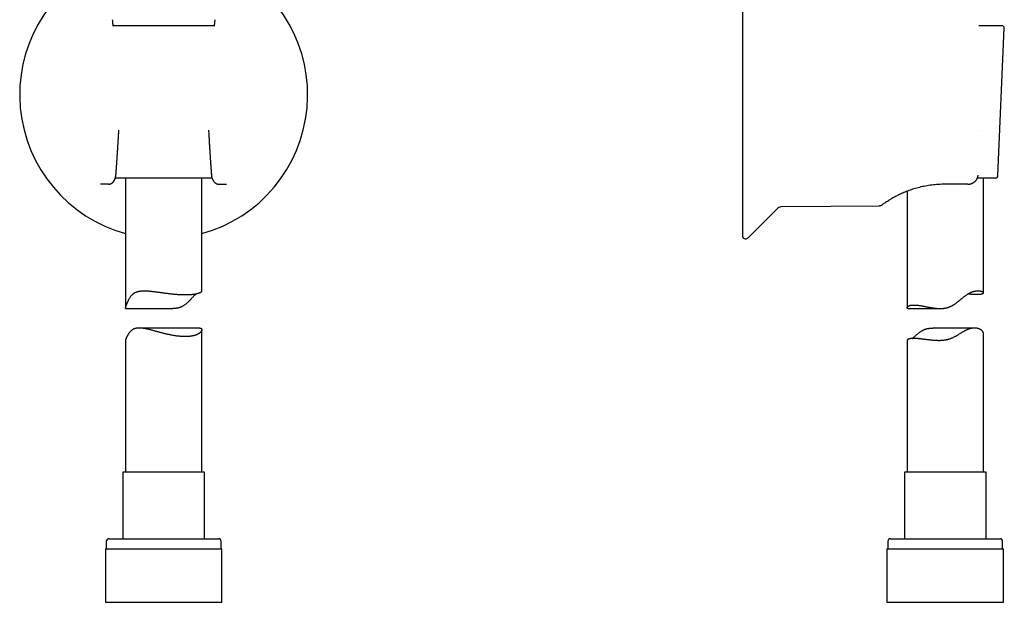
# Model space of a CAD drawing. Header units: millimetres. Extents: x 8 to 853, y 12 to 811.
# Tile 41 of 52: x 463 to 656, y 493 to 608. Entities that reach past the tile are written whole.
import ezdxf

# ---------------------------------------------------------------- set-up
doc = ezdxf.new("R2010")
doc.units = ezdxf.units.MM

msp = doc.modelspace()

# ---------------------------------------------------------------- linework, layer by layer
at = {"color": 7, "linetype": 'Continuous', "lineweight": 30}
for p, q in [((604.9, 620.97), (604.9, 565.28)), ((481.01, 606.74), (500.91, 606.74)), ((651.44, 606.74), (655.93, 606.74)), ((655.17, 577.22), (656.43, 606.22)), ((482.12, 586.04), (482.12, 586.16)), ((482.12, 586.04), (482.12, 586.04)), ((499.8, 586.16), (499.8, 586.04)), ((496.54, 576.74), (481.44, 576.74)), ((483.46, 576.74), (483.46, 551.14)), ((500.47, 576.74), (496.54, 576.74)), ((498.46, 554.49), (498.46, 576.74)), ((654.67, 576.74), (651.12, 576.74)), ((651.27, 577.32), (651.27, 577.32)), ((652.3, 554.14), (652.3, 576.74)), ((478.57, 575.53), (478.49, 575.53)), ((478.63, 575.53), (478.57, 575.53)), ((480.07, 575.53), (478.63, 575.53)), ((480.07, 575.53), (480.08, 575.54)), ((501.83, 575.53), (501.85, 575.53)), ((501.85, 575.53), (503.29, 575.53)), ((503.29, 575.53), (503.35, 575.53)), ((637.02, 574.03), (637.05, 574.04)), ((637.04, 574.04), (637.05, 574.04)), ((637.3, 574.14), (637.3, 551.22)), ((649.14, 575.53), (644.8, 575.53)), ((644.8, 575.53), (644.8, 575.53)), ((649.25, 575.53), (649.14, 575.53)), ((606.1, 565.07), (611.85, 570.78)), ((612.69, 571.13), (631.84, 571.3)), ((483.52, 551.06), (492.74, 551.06)), ((637.51, 551.06), (643.83, 551.06)), ((498.06, 547.22), (486.14, 547.22)), ((498.46, 518.86), (498.46, 546.89)), ((650.54, 547.22), (642.38, 547.22)), ((483.46, 544.83), (483.46, 518.86)), ((637.3, 544.82), (637.3, 518.86)), ((652.3, 518.86), (652.3, 546.17)), ((482.91, 518.86), (482.91, 505.74)), ((495.51, 518.86), (482.91, 518.86)), ((499.01, 518.86), (495.51, 518.86)), ((499.01, 505.74), (499.01, 518.86)), ((636.75, 518.86), (636.75, 505.74)), ((652.85, 518.86), (636.75, 518.86)), ((652.85, 505.74), (652.85, 518.86)), ((479.66, 505.24), (479.66, 503.74)), ((480.16, 505.74), (497.06, 505.74)), ((497.06, 505.74), (501.76, 505.74)), ((502.26, 503.74), (502.26, 505.24)), ((633.5, 505.24), (633.5, 503.74)), ((634, 505.74), (655.6, 505.74)), ((656.1, 503.74), (656.1, 505.24)), ((479.48, 503.74), (479.48, 493.24)), ((479.48, 503.74), (497.45, 503.74)), ((497.45, 503.74), (502.43, 503.74)), ((502.43, 493.24), (502.43, 503.74)), ((633.32, 503.74), (633.32, 493.24)), ((633.32, 503.74), (656.27, 503.74)), ((656.27, 493.24), (656.27, 503.74)), ((479.48, 493.24), (497.45, 493.24)), ((497.45, 493.24), (502.43, 493.24)), ((633.32, 493.24), (656.27, 493.24))]:
    msp.add_line(p, q, dxfattribs=at)
at = {"color": 7, "linetype": 'Continuous', "lineweight": 30, "flags": 128}
for points in [[(651.93, 586.04), (651.94, 586.04), (651.94, 586.04), (651.94, 586.05)], [(651.28, 577.32), (651.28, 577.33), (651.27, 577.33)]]:
    msp.add_lwpolyline(points, dxfattribs=at)
at = {"color": 7, "linetype": 'Continuous', "lineweight": 30}
for centre, radius, start, end in [((490.96, 593.13), 28.34, 115.9433, 254.6565), ((490.96, 593.13), 28.34, 285.3435, 64.0567), ((655.93, 606.24), 0.5, 357.5187, 90), ((654.67, 577.24), 0.5, 270, 357.5187), ((612.7, 569.93), 1.2, 90.5, 134.8031), ((605.4, 565.28), 0.5, 180, 270), ((605.4, 565.78), 1, 270, 314.8031), ((480.16, 505.24), 0.5, 90, 180), ((501.76, 505.24), 0.5, 0, 90), ((634, 505.24), 0.5, 90, 180), ((655.6, 505.24), 0.5, 0, 90)]:
    msp.add_arc(centre, radius, start, end, dxfattribs=at)
for points, knots in [([(481.02, 606.64), (481.02, 606.66), (481.02, 606.73), (481, 606.87), (480.98, 607.06), (480.96, 607.25), (480.94, 607.46), (480.92, 607.68), (480.91, 607.83), (480.9, 607.91)], [0, 0, 0, 0, 0.041903, 0.184745, 0.329065, 0.482745, 0.64579, 0.818207, 1, 1, 1, 1]), ([(501.02, 607.91), (501.01, 607.83), (501, 607.67), (500.97, 607.45), (500.95, 607.24), (500.93, 607.04), (500.92, 606.86), (500.9, 606.72), (500.9, 606.65), (500.89, 606.64)], [0, 0, 0, 0, 0.185495, 0.36137, 0.52763, 0.684281, 0.831329, 0.966407, 1, 1, 1, 1]), ([(481.56, 577.35), (481.57, 577.38), (481.57, 577.42), (481.57, 577.48), (481.58, 577.53), (481.58, 577.57), (481.58, 577.59), (481.58, 577.62), (481.59, 577.66), (481.59, 577.71), (481.6, 577.79), (481.6, 577.87), (481.61, 577.96), (481.62, 578.06), (481.63, 578.25), (481.65, 578.53), (481.68, 578.89), (481.7, 579.23), (481.72, 579.49), (481.73, 579.67), (481.74, 579.77), (481.75, 579.88), (481.75, 580), (481.76, 580.14), (481.77, 580.3), (481.79, 580.5), (481.8, 580.71), (481.82, 580.93), (481.83, 581.17), (481.85, 581.41), (481.87, 581.67), (481.88, 581.93), (481.9, 582.21), (481.92, 582.5), (481.94, 582.8), (481.96, 583.11), (481.97, 583.44), (481.99, 583.78), (482.01, 584.13), (482.04, 584.49), (482.06, 584.86), (482.08, 585.24), (482.1, 585.64), (482.11, 585.9), (482.12, 586.04)], [0, 0, 0, 0, 0.008407, 0.015386, 0.020936, 0.025058, 0.027812, 0.03031, 0.032967, 0.041092, 0.05042, 0.059763, 0.070065, 0.081324, 0.09347, 0.136538, 0.17786, 0.217438, 0.255273, 0.266805, 0.278493, 0.291055, 0.304515, 0.318873, 0.339678, 0.362118, 0.386192, 0.411901, 0.439243, 0.468218, 0.497033, 0.527298, 0.559013, 0.592178, 0.626793, 0.662856, 0.700367, 0.739326, 0.779732, 0.821584, 0.864097, 0.908005, 0.953306, 1, 1, 1, 1]), ([(499.8, 586.04), (499.81, 585.89), (499.82, 585.61), (499.85, 585.18), (499.87, 584.77), (499.89, 584.38), (499.91, 583.99), (499.93, 583.63), (499.95, 583.29), (499.97, 582.97), (499.99, 582.67), (500.01, 582.37), (500.03, 582.09), (500.04, 581.82), (500.06, 581.56), (500.08, 581.31), (500.09, 581.08), (500.11, 580.86), (500.12, 580.66), (500.13, 580.47), (500.15, 580.29), (500.16, 580.13), (500.17, 579.98), (500.18, 579.85), (500.18, 579.72), (500.19, 579.6), (500.2, 579.49), (500.21, 579.37), (500.22, 579.17), (500.24, 578.9), (500.26, 578.63), (500.28, 578.42), (500.29, 578.3), (500.3, 578.17), (500.3, 578.05), (500.31, 577.94), (500.32, 577.84), (500.33, 577.76), (500.33, 577.68), (500.34, 577.63), (500.34, 577.6), (500.34, 577.58), (500.34, 577.55), (500.34, 577.52), (500.35, 577.47), (500.35, 577.42), (500.35, 577.38), (500.36, 577.35)], [0, 0, 0, 0, 0.050365, 0.099104, 0.146219, 0.191707, 0.235568, 0.277802, 0.316131, 0.353012, 0.388445, 0.422429, 0.454963, 0.486048, 0.515682, 0.543865, 0.570597, 0.595877, 0.619292, 0.641306, 0.661917, 0.681127, 0.697658, 0.712986, 0.727113, 0.740418, 0.753901, 0.767614, 0.781557, 0.82109, 0.862367, 0.876513, 0.890854, 0.905389, 0.919819, 0.933002, 0.944829, 0.954113, 0.962346, 0.969527, 0.971708, 0.973893, 0.976971, 0.981121, 0.986342, 0.992635, 1, 1, 1, 1]), ([(480.08, 575.53), (480.11, 575.53), (480.15, 575.53), (480.2, 575.54), (480.25, 575.54), (480.28, 575.55), (480.32, 575.55), (480.35, 575.56), (480.39, 575.57), (480.43, 575.58), (480.47, 575.6), (480.51, 575.61), (480.54, 575.63), (480.57, 575.64), (480.6, 575.65), (480.62, 575.66), (480.65, 575.68), (480.69, 575.7), (480.73, 575.72), (480.77, 575.75), (480.8, 575.77), (480.83, 575.8), (480.87, 575.83), (480.9, 575.85), (480.93, 575.88), (480.97, 575.92), (481.01, 575.96), (481.05, 576.01), (481.09, 576.05), (481.12, 576.09), (481.14, 576.12), (481.16, 576.14), (481.18, 576.17), (481.2, 576.2), (481.22, 576.23), (481.24, 576.27), (481.25, 576.29), (481.26, 576.31), (481.28, 576.33), (481.29, 576.36), (481.31, 576.4), (481.33, 576.44), (481.35, 576.49), (481.37, 576.54), (481.39, 576.59), (481.41, 576.64), (481.43, 576.69), (481.45, 576.74), (481.46, 576.8), (481.48, 576.86), (481.5, 576.93), (481.51, 576.98), (481.52, 577.02), (481.53, 577.06), (481.53, 577.1), (481.54, 577.14), (481.55, 577.18), (481.55, 577.23), (481.56, 577.29), (481.56, 577.33), (481.56, 577.35)], [0, 0, 0, 0, 0.024313, 0.044761, 0.061023, 0.073083, 0.083551, 0.09936, 0.113713, 0.129954, 0.145955, 0.163665, 0.179108, 0.191378, 0.198971, 0.208672, 0.221989, 0.238956, 0.260947, 0.278965, 0.295745, 0.312525, 0.329661, 0.347185, 0.36485, 0.382567, 0.410145, 0.436031, 0.459838, 0.483287, 0.49437, 0.50548, 0.51822, 0.533314, 0.550746, 0.566904, 0.578448, 0.586643, 0.595766, 0.607411, 0.621513, 0.645892, 0.666535, 0.686116, 0.706189, 0.726904, 0.747307, 0.768991, 0.792051, 0.816777, 0.84237, 0.864568, 0.878598, 0.891413, 0.905098, 0.919712, 0.935242, 0.953049, 0.974659, 1, 1, 1, 1]), ([(500.36, 577.35), (500.36, 577.33), (500.36, 577.29), (500.37, 577.23), (500.37, 577.18), (500.38, 577.13), (500.39, 577.09), (500.39, 577.06), (500.4, 577.02), (500.41, 576.98), (500.42, 576.92), (500.44, 576.86), (500.46, 576.8), (500.47, 576.74), (500.49, 576.68), (500.51, 576.63), (500.53, 576.57), (500.56, 576.52), (500.58, 576.47), (500.6, 576.42), (500.62, 576.38), (500.64, 576.35), (500.65, 576.32), (500.67, 576.29), (500.69, 576.26), (500.71, 576.22), (500.74, 576.18), (500.76, 576.15), (500.78, 576.12), (500.81, 576.08), (500.85, 576.03), (500.9, 575.97), (500.96, 575.91), (501.01, 575.86), (501.06, 575.82), (501.1, 575.79), (501.15, 575.75), (501.2, 575.72), (501.25, 575.69), (501.29, 575.67), (501.31, 575.66), (501.33, 575.64), (501.36, 575.63), (501.39, 575.62), (501.42, 575.61), (501.46, 575.59), (501.51, 575.58), (501.54, 575.57), (501.58, 575.56), (501.61, 575.55), (501.64, 575.55), (501.67, 575.54), (501.71, 575.54), (501.74, 575.53), (501.79, 575.53), (501.82, 575.53), (501.83, 575.53)], [0, 0, 0, 0, 0.025313, 0.046866, 0.06459, 0.080086, 0.094659, 0.108296, 0.121095, 0.135255, 0.157652, 0.183302, 0.207896, 0.230829, 0.25239, 0.272685, 0.297127, 0.320718, 0.34424, 0.360074, 0.377775, 0.394527, 0.407303, 0.417735, 0.433006, 0.453665, 0.473032, 0.488968, 0.502385, 0.515716, 0.545632, 0.577191, 0.612064, 0.647423, 0.669379, 0.690687, 0.711754, 0.734336, 0.762428, 0.777995, 0.789767, 0.797952, 0.806554, 0.817219, 0.834262, 0.852531, 0.868423, 0.883635, 0.898006, 0.913638, 0.922075, 0.932123, 0.944794, 0.960274, 0.978657, 1, 1, 1, 1]), ([(649.27, 575.53), (649.29, 575.53), (649.33, 575.53), (649.38, 575.53), (649.46, 575.54), (649.57, 575.55), (649.7, 575.58), (649.83, 575.61), (649.95, 575.65), (650.06, 575.69), (650.18, 575.75), (650.29, 575.81), (650.39, 575.87), (650.47, 575.93), (650.54, 575.98), (650.6, 576.03), (650.67, 576.09), (650.73, 576.16), (650.8, 576.23), (650.87, 576.31), (650.93, 576.4), (650.99, 576.5), (651.06, 576.6), (651.11, 576.72), (651.16, 576.83), (651.2, 576.94), (651.23, 577.06), (651.26, 577.19), (651.27, 577.28), (651.28, 577.32)], [0, 0, 0, 0, 0.024088, 0.044247, 0.060904, 0.106527, 0.151151, 0.198421, 0.238824, 0.281646, 0.325752, 0.369095, 0.411592, 0.441408, 0.470761, 0.499659, 0.528135, 0.558076, 0.591753, 0.629201, 0.665085, 0.703895, 0.745656, 0.790453, 0.828516, 0.868567, 0.910605, 0.954492, 1, 1, 1, 1]), ([(644.8, 575.53), (644.35, 575.52), (643.45, 575.5), (642.15, 575.37), (640.91, 575.18), (639.73, 574.92), (638.63, 574.61), (637.6, 574.26), (636.64, 573.89), (635.76, 573.49), (634.97, 573.09), (634.29, 572.72), (633.72, 572.37), (633.24, 572.06), (632.87, 571.81), (632.61, 571.63), (632.47, 571.53), (632.45, 571.51), (632.44, 571.51)], [0, 0, 0, 0, 0.068914, 0.135374, 0.199899, 0.26305, 0.325429, 0.387658, 0.450367, 0.514167, 0.57754, 0.640758, 0.704556, 0.769654, 0.834261, 0.898102, 0.961845, 1, 1, 1, 1]), ([(633.66, 572.33), (633.66, 572.33), (633.66, 572.33), (633.67, 572.33), (633.67, 572.33)], [0, 0, 0, 0, 0.975625, 1, 1, 1, 1]), ([(633.67, 572.34), (633.67, 572.34), (633.67, 572.34), (633.69, 572.35), (633.69, 572.35)], [0, 0, 0, 0, 0.921811, 1, 1, 1, 1]), ([(631.84, 571.3), (631.87, 571.3), (631.94, 571.3), (632.02, 571.32), (632.1, 571.34), (632.16, 571.35), (632.2, 571.37), (632.24, 571.39), (632.27, 571.4), (632.29, 571.41), (632.32, 571.43), (632.36, 571.45), (632.38, 571.46), (632.39, 571.47)], [0, 0, 0, 0, 0.165075, 0.312561, 0.441474, 0.551236, 0.64157, 0.701949, 0.748797, 0.792437, 0.848574, 0.917737, 1, 1, 1, 1]), ([(632.38, 571.47), (632.39, 571.47), (632.39, 571.47), (632.39, 571.47), (632.4, 571.47)], [0, 0, 0, 0, 0.685979, 1, 1, 1, 1]), ([(632.43, 571.5), (632.42, 571.49), (632.42, 571.49), (632.41, 571.49), (632.41, 571.49)], [0, 0, 0, 0, 0.4996333, 1, 1, 1, 1]), ([(483.52, 551.06), (483.52, 551.06), (483.51, 551.06), (483.49, 551.06), (483.47, 551.08), (483.46, 551.1), (483.46, 551.13), (483.46, 551.18), (483.47, 551.23), (483.49, 551.3), (483.51, 551.38), (483.54, 551.47), (483.57, 551.57), (483.6, 551.68), (483.64, 551.8), (483.69, 551.92), (483.75, 552.07), (483.81, 552.22), (483.88, 552.38), (483.96, 552.55), (484.05, 552.75), (484.17, 552.97), (484.28, 553.16), (484.4, 553.34), (484.51, 553.49), (484.63, 553.64), (484.76, 553.77), (484.88, 553.88), (484.99, 553.98), (485.11, 554.06), (485.24, 554.14), (485.37, 554.22), (485.52, 554.28), (485.67, 554.34), (485.82, 554.39), (485.98, 554.43), (486.14, 554.47), (486.3, 554.49), (486.49, 554.52), (486.71, 554.54), (486.95, 554.55), (487.2, 554.55), (487.45, 554.55), (487.71, 554.53), (487.97, 554.52), (488.23, 554.49), (488.5, 554.47), (488.78, 554.43), (489.06, 554.4), (489.34, 554.36), (489.63, 554.33), (489.91, 554.29), (490.2, 554.25), (490.49, 554.21), (490.78, 554.17), (491.07, 554.13), (491.37, 554.09), (491.67, 554.05), (491.97, 554.01), (492.29, 553.98), (492.59, 553.94), (492.9, 553.91), (493.21, 553.88), (493.52, 553.86), (493.83, 553.84), (494.12, 553.82), (494.4, 553.81), (494.67, 553.8), (494.93, 553.79), (495.19, 553.79), (495.45, 553.79), (495.7, 553.8), (495.94, 553.81), (496.16, 553.82), (496.38, 553.84), (496.58, 553.85), (496.78, 553.88), (496.96, 553.9), (497.14, 553.93), (497.31, 553.96), (497.47, 554), (497.61, 554.03), (497.75, 554.07), (497.87, 554.11), (497.98, 554.15), (498.09, 554.19), (498.18, 554.24), (498.25, 554.28), (498.32, 554.32), (498.38, 554.36), (498.42, 554.4), (498.44, 554.44), (498.46, 554.47), (498.46, 554.48), (498.46, 554.49)], [0, 0, 0, 0, 0.002657, 0.011548, 0.020314, 0.029085, 0.037849, 0.046861, 0.055879, 0.064889, 0.073659, 0.082437, 0.09121, 0.100173, 0.10914, 0.118105, 0.128509, 0.138918, 0.14933, 0.159737, 0.173595, 0.187456, 0.201313, 0.212137, 0.222969, 0.233796, 0.244613, 0.253007, 0.26141, 0.269812, 0.278206, 0.28688, 0.295563, 0.304247, 0.312922, 0.321312, 0.329709, 0.338107, 0.346497, 0.357977, 0.369465, 0.380946, 0.392123, 0.40331, 0.414499, 0.425678, 0.437174, 0.44868, 0.460186, 0.471684, 0.483058, 0.49444, 0.505822, 0.517196, 0.528844, 0.540501, 0.552158, 0.563806, 0.576219, 0.588644, 0.601068, 0.61348, 0.626277, 0.639087, 0.651897, 0.664693, 0.67671, 0.688738, 0.700765, 0.712782, 0.725165, 0.73756, 0.749955, 0.762339, 0.774083, 0.785838, 0.797593, 0.809338, 0.82141, 0.833494, 0.845577, 0.85765, 0.869644, 0.881648, 0.893653, 0.905647, 0.917965, 0.930294, 0.942623, 0.954941, 0.96735, 0.979771, 0.992191, 1, 1, 1, 1]), ([(638.61, 551.75), (638.67, 551.75), (638.78, 551.75), (638.97, 551.74), (639.16, 551.73), (639.36, 551.71), (639.58, 551.68), (639.8, 551.65), (640.03, 551.61), (640.27, 551.57), (640.51, 551.52), (640.76, 551.47), (641.01, 551.42), (641.27, 551.37), (641.54, 551.32), (641.81, 551.27), (642.09, 551.22), (642.35, 551.18), (642.58, 551.15), (642.8, 551.12), (643.01, 551.1), (643.23, 551.08), (643.45, 551.07), (643.67, 551.06), (643.9, 551.06), (644.1, 551.06), (644.29, 551.07), (644.46, 551.09), (644.62, 551.11), (644.79, 551.13), (644.96, 551.17), (645.12, 551.21), (645.29, 551.25), (645.45, 551.3), (645.61, 551.36), (645.77, 551.43), (645.92, 551.5), (646.07, 551.57), (646.21, 551.65), (646.36, 551.74), (646.5, 551.83), (646.67, 551.94), (646.86, 552.07), (647.07, 552.22), (647.27, 552.38), (647.47, 552.54), (647.67, 552.7), (647.86, 552.86), (648.05, 553.02), (648.24, 553.18), (648.44, 553.34), (648.63, 553.49), (648.83, 553.64), (649.02, 553.77), (649.19, 553.88), (649.34, 553.98), (649.5, 554.06), (649.65, 554.14), (649.81, 554.22), (649.96, 554.28), (650.12, 554.34), (650.26, 554.39), (650.41, 554.43), (650.55, 554.47), (650.68, 554.49), (650.81, 554.52), (650.94, 554.53), (651.06, 554.54), (651.18, 554.55), (651.3, 554.55), (651.43, 554.55), (651.56, 554.53), (651.68, 554.52), (651.79, 554.49), (651.89, 554.47), (651.98, 554.43), (652.06, 554.4), (652.13, 554.36), (652.18, 554.33), (652.23, 554.29), (652.26, 554.25), (652.29, 554.21), (652.3, 554.17), (652.3, 554.13), (652.29, 554.09), (652.27, 554.05), (652.23, 554.01), (652.18, 553.98), (652.12, 553.94), (652.05, 553.91), (651.96, 553.88), (651.85, 553.86), (651.73, 553.84), (651.61, 553.82), (651.47, 553.81), (651.32, 553.8), (651.16, 553.79), (650.99, 553.79), (650.81, 553.79), (650.62, 553.8), (650.41, 553.81), (650.2, 553.82), (649.99, 553.84), (649.77, 553.85), (649.54, 553.88), (649.36, 553.9), (649.26, 553.91), (649.23, 553.91)], [0, 0, 0, 0, 0.01099, 0.021979, 0.033057, 0.044135, 0.055482, 0.066828, 0.078262, 0.089697, 0.100683, 0.11167, 0.122726, 0.133781, 0.145044, 0.156306, 0.167642, 0.178978, 0.187162, 0.195346, 0.203567, 0.211787, 0.220139, 0.228491, 0.236901, 0.245312, 0.251488, 0.257664, 0.263876, 0.270089, 0.276431, 0.282773, 0.289168, 0.295563, 0.301741, 0.307919, 0.314139, 0.320358, 0.32668, 0.333002, 0.339349, 0.345695, 0.355481, 0.365267, 0.375089, 0.384912, 0.394785, 0.404662, 0.414367, 0.424078, 0.434245, 0.444412, 0.45464, 0.464866, 0.472747, 0.480627, 0.48857, 0.496512, 0.504653, 0.512794, 0.521004, 0.529215, 0.537095, 0.544975, 0.552909, 0.560844, 0.568933, 0.577023, 0.585159, 0.593296, 0.60379, 0.614285, 0.62486, 0.635434, 0.646233, 0.657033, 0.667902, 0.678772, 0.689459, 0.700146, 0.710896, 0.721645, 0.732589, 0.743532, 0.754542, 0.765553, 0.777209, 0.788865, 0.800606, 0.812346, 0.824359, 0.836371, 0.84848, 0.86059, 0.871874, 0.883158, 0.894524, 0.90589, 0.917515, 0.929141, 0.940857, 0.952573, 0.963604, 0.974635, 0.98574, 0.996846, 1, 1, 1, 1]), ([(497.35, 553.97), (497.34, 553.97), (497.3, 553.93), (497.22, 553.85), (497.11, 553.75), (496.98, 553.62), (496.84, 553.47), (496.68, 553.29), (496.51, 553.11), (496.35, 552.93), (496.17, 552.74), (495.99, 552.55), (495.81, 552.36), (495.61, 552.18), (495.41, 552), (495.21, 551.84), (495.01, 551.7), (494.82, 551.58), (494.64, 551.47), (494.47, 551.39), (494.3, 551.32), (494.13, 551.26), (493.96, 551.2), (493.79, 551.16), (493.61, 551.12), (493.43, 551.1), (493.23, 551.08), (493, 551.06), (492.83, 551.06), (492.74, 551.06), (492.74, 551.06)], [0, 0, 0, 0, 0.007004, 0.040619, 0.074241, 0.10783, 0.153721, 0.199651, 0.245618, 0.291592, 0.337519, 0.38435, 0.431227, 0.478098, 0.524933, 0.571728, 0.610021, 0.648332, 0.686612, 0.716183, 0.745791, 0.775393, 0.804956, 0.833739, 0.862556, 0.891377, 0.920167, 0.959816, 0.9995, 1, 1, 1, 1]), ([(637.51, 551.06), (637.51, 551.06), (637.49, 551.06), (637.45, 551.06), (637.41, 551.07), (637.36, 551.1), (637.33, 551.12), (637.31, 551.16), (637.3, 551.2), (637.3, 551.24), (637.31, 551.28), (637.33, 551.33), (637.35, 551.38), (637.39, 551.42), (637.44, 551.47), (637.5, 551.52), (637.58, 551.56), (637.66, 551.6), (637.75, 551.64), (637.85, 551.67), (637.93, 551.69), (638.02, 551.71), (638.1, 551.72), (638.19, 551.73), (638.29, 551.74), (638.39, 551.75), (638.5, 551.75), (638.58, 551.75), (638.61, 551.75)], [0, 0, 0, 0, 0.009698, 0.041005, 0.083393, 0.125783, 0.168499, 0.211217, 0.254782, 0.298347, 0.342157, 0.385968, 0.430675, 0.475383, 0.520336, 0.56529, 0.611035, 0.65678, 0.70282, 0.748859, 0.779982, 0.811104, 0.842331, 0.873557, 0.90511, 0.936664, 0.968332, 1, 1, 1, 1]), ([(498.06, 547.22), (498.08, 547.22), (498.13, 547.22), (498.19, 547.21), (498.25, 547.19), (498.31, 547.17), (498.35, 547.13), (498.39, 547.09), (498.42, 547.05), (498.44, 547), (498.46, 546.94), (498.46, 546.88), (498.45, 546.8), (498.43, 546.72), (498.39, 546.64), (498.34, 546.55), (498.28, 546.46), (498.2, 546.38), (498.11, 546.29), (498.01, 546.21), (497.9, 546.13), (497.77, 546.05), (497.63, 545.98), (497.47, 545.91), (497.3, 545.84), (497.11, 545.78), (496.92, 545.72), (496.72, 545.68), (496.52, 545.64), (496.31, 545.6), (496.08, 545.58), (495.84, 545.56), (495.59, 545.54), (495.33, 545.53), (495.08, 545.53), (494.83, 545.54), (494.58, 545.55), (494.33, 545.57), (494.08, 545.59), (493.82, 545.62), (493.55, 545.65), (493.27, 545.69), (493, 545.73), (492.73, 545.78), (492.46, 545.83), (492.19, 545.89), (491.91, 545.94), (491.63, 546.01), (491.35, 546.07), (491.07, 546.14), (490.78, 546.21), (490.49, 546.29), (490.19, 546.37), (489.89, 546.45), (489.59, 546.53), (489.3, 546.61), (489, 546.69), (488.7, 546.77), (488.43, 546.85), (488.17, 546.91), (487.93, 546.97), (487.7, 547.02), (487.47, 547.07), (487.24, 547.11), (487.01, 547.15), (486.78, 547.18), (486.56, 547.21), (486.35, 547.22), (486.14, 547.23), (485.95, 547.22), (485.79, 547.21), (485.64, 547.19), (485.5, 547.16), (485.35, 547.13), (485.19, 547.08), (485.03, 547.01), (484.88, 546.94), (484.76, 546.86), (484.66, 546.78), (484.55, 546.7), (484.45, 546.6), (484.33, 546.48), (484.21, 546.33), (484.1, 546.19), (484, 546.04), (483.91, 545.9), (483.84, 545.76), (483.77, 545.64), (483.71, 545.52), (483.65, 545.41), (483.6, 545.3), (483.56, 545.2), (483.53, 545.12), (483.51, 545.04), (483.49, 544.98), (483.47, 544.92), (483.46, 544.87), (483.46, 544.84), (483.46, 544.83)], [0, 0, 0, 0, 0.007374, 0.01668, 0.025994, 0.03531, 0.044618, 0.054186, 0.063762, 0.073338, 0.082908, 0.095003, 0.107109, 0.119216, 0.131313, 0.143755, 0.156209, 0.168662, 0.181105, 0.193284, 0.205474, 0.217663, 0.229841, 0.242403, 0.254978, 0.267552, 0.280113, 0.291745, 0.30339, 0.315034, 0.326665, 0.338716, 0.350782, 0.362847, 0.374897, 0.385378, 0.395869, 0.40636, 0.416841, 0.427628, 0.438424, 0.449221, 0.460008, 0.470516, 0.481031, 0.491547, 0.502055, 0.512816, 0.523586, 0.534356, 0.545118, 0.556657, 0.568205, 0.579753, 0.591292, 0.60312, 0.614959, 0.626796, 0.638624, 0.648389, 0.658161, 0.667932, 0.677696, 0.687705, 0.697724, 0.707741, 0.717748, 0.727705, 0.737669, 0.747625, 0.755293, 0.762968, 0.770642, 0.778309, 0.78828, 0.79826, 0.808231, 0.815945, 0.823666, 0.831388, 0.839105, 0.850204, 0.861312, 0.872426, 0.883541, 0.894644, 0.904129, 0.913627, 0.923128, 0.932624, 0.94211, 0.951587, 0.959611, 0.967644, 0.975674, 0.983696, 0.992002, 1, 1, 1, 1]), ([(638.31, 545.16), (638.32, 545.17), (638.35, 545.2), (638.43, 545.26), (638.53, 545.34), (638.65, 545.45), (638.79, 545.57), (638.96, 545.72), (639.13, 545.88), (639.32, 546.03), (639.51, 546.19), (639.69, 546.33), (639.85, 546.45), (639.99, 546.55), (640.14, 546.64), (640.3, 546.73), (640.46, 546.82), (640.63, 546.9), (640.8, 546.97), (640.98, 547.03), (641.16, 547.08), (641.35, 547.13), (641.54, 547.16), (641.74, 547.19), (641.94, 547.21), (642.14, 547.22), (642.29, 547.22), (642.37, 547.22), (642.38, 547.22)], [0, 0, 0, 0, 0.006678, 0.041852, 0.077037, 0.112214, 0.16543, 0.21865, 0.272763, 0.326877, 0.381214, 0.435548, 0.472276, 0.509003, 0.545863, 0.582721, 0.620176, 0.657628, 0.695408, 0.733188, 0.769951, 0.806714, 0.843815, 0.880915, 0.919026, 0.957138, 0.995568, 1, 1, 1, 1]), ([(652.3, 546.17), (652.3, 546.18), (652.3, 546.22), (652.29, 546.29), (652.26, 546.37), (652.23, 546.45), (652.18, 546.53), (652.12, 546.61), (652.04, 546.69), (651.95, 546.77), (651.86, 546.85), (651.76, 546.91), (651.66, 546.97), (651.56, 547.02), (651.44, 547.07), (651.31, 547.11), (651.18, 547.15), (651.03, 547.18), (650.89, 547.2), (650.76, 547.22), (650.63, 547.22), (650.51, 547.22), (650.37, 547.22), (650.23, 547.21), (650.09, 547.19), (649.94, 547.16), (649.79, 547.13), (649.64, 547.09), (649.49, 547.05), (649.34, 546.99), (649.18, 546.93), (649.02, 546.86), (648.86, 546.78), (648.7, 546.7), (648.53, 546.6), (648.35, 546.5), (648.15, 546.38), (647.93, 546.24), (647.66, 546.08), (647.39, 545.91), (647.15, 545.76), (646.94, 545.64), (646.72, 545.52), (646.5, 545.41), (646.27, 545.3), (646.05, 545.2), (645.84, 545.12), (645.64, 545.04), (645.44, 544.98), (645.23, 544.92), (645.01, 544.87), (644.79, 544.83), (644.57, 544.8), (644.35, 544.77), (644.14, 544.75), (643.92, 544.74), (643.71, 544.73), (643.49, 544.73), (643.28, 544.74), (643.06, 544.74), (642.85, 544.75), (642.61, 544.77), (642.34, 544.79), (642.05, 544.82), (641.77, 544.85), (641.49, 544.89), (641.21, 544.92), (640.93, 544.96), (640.66, 544.99), (640.4, 545.03), (640.15, 545.06), (639.91, 545.09), (639.67, 545.11), (639.44, 545.13), (639.22, 545.15), (639.01, 545.16), (638.8, 545.17), (638.68, 545.17), (638.61, 545.17)], [0, 0, 0, 0, 0.008911, 0.024612, 0.040313, 0.056109, 0.071905, 0.087997, 0.104089, 0.120285, 0.136481, 0.149772, 0.163063, 0.176425, 0.189786, 0.203396, 0.217005, 0.230717, 0.244429, 0.254591, 0.264752, 0.274973, 0.285193, 0.295618, 0.306044, 0.316549, 0.327055, 0.33722, 0.347386, 0.357633, 0.367881, 0.378376, 0.38887, 0.399436, 0.410003, 0.422584, 0.435169, 0.447751, 0.466762, 0.485774, 0.498659, 0.511546, 0.524429, 0.537439, 0.550453, 0.56346, 0.574369, 0.585278, 0.596273, 0.607268, 0.618555, 0.629843, 0.641232, 0.652621, 0.663529, 0.674438, 0.685412, 0.696388, 0.707542, 0.718697, 0.729904, 0.74111, 0.756805, 0.772501, 0.788309, 0.804118, 0.820264, 0.83641, 0.852671, 0.868932, 0.884993, 0.901053, 0.917235, 0.933416, 0.949991, 0.966565, 0.983283, 1, 1, 1, 1]), ([(638.61, 545.17), (638.56, 545.17), (638.44, 545.17), (638.29, 545.16), (638.14, 545.15), (638, 545.14), (637.88, 545.12), (637.76, 545.09), (637.66, 545.07), (637.57, 545.04), (637.49, 545.01), (637.43, 544.97), (637.38, 544.94), (637.34, 544.9), (637.31, 544.87), (637.3, 544.84), (637.3, 544.82), (637.3, 544.82)], [0, 0, 0, 0, 0.067371, 0.134741, 0.202617, 0.270494, 0.339932, 0.409371, 0.479332, 0.549293, 0.616654, 0.684016, 0.75182, 0.819625, 0.888804, 0.957983, 1, 1, 1, 1])]:
    msp.add_open_spline(points, degree=3, knots=knots, dxfattribs=at)

doc.saveas('drawing.dxf')
